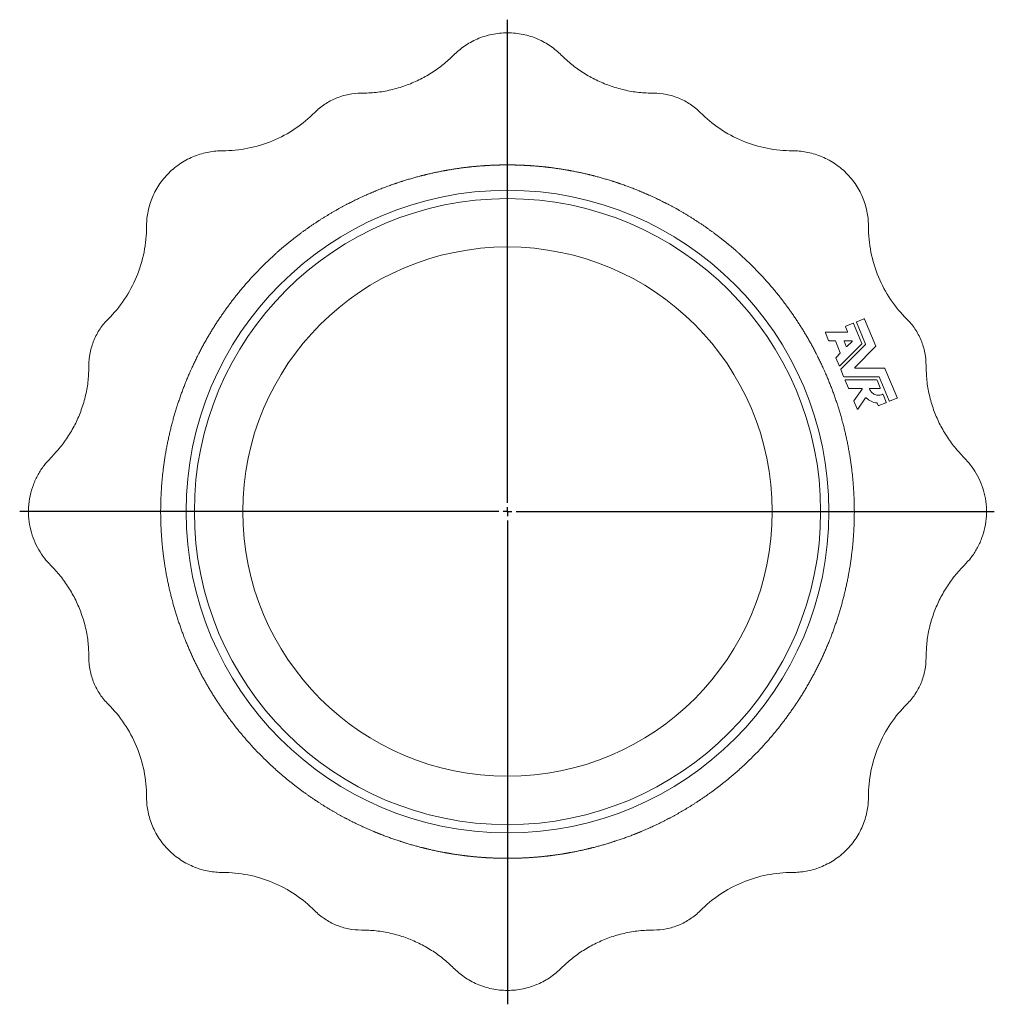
# Model space of a CAD drawing. Header units: millimetres. Extents: x -52 to 1097, y -325 to 885.
# Tile 8 of 8: x 543 to 1097, y 325 to 885. Entities that reach past the tile are written whole.
import ezdxf

# ---------------------------------------------------------------- set-up
doc = ezdxf.new("R2010")
doc.units = ezdxf.units.MM
doc.layers.add('FORMAT', color=7, linetype='Continuous')

# ---------------------------------------------------------------- blocks, each defined once
blk = doc.blocks.new('SW_CENTERMARKSYMBOL_0')
at = {"layer": 'FORMAT', "color": 0}
for p, q in [((0, 5), (0, 279.74)), ((-5, 0), (-277.29, 0)), ((0, 0), (-2.5, 0)), ((0, 0), (0, 2.5)), ((0, 0), (0, -2.5)), ((0, 0), (2.5, 0)), ((5, 0), (276.72, 0)), ((0, -5), (0, -280.18))]:
    blk.add_line(p, q, dxfattribs=at)

msp = doc.modelspace()

# ---------------------------------------------------------------- linework, layer by layer
at = {"color": 7, "linetype": 'Continuous', "lineweight": 15}
for p, q in [((1017.09, 712.53), (1013.02, 710.85)), ((1022.08, 701.1), (1017.4, 712.4)), ((1019.07, 713.09), (1024.21, 700.68)), ((1023.27, 715.09), (1019.2, 713.41)), ((1029.97, 699.53), (1023.58, 714.96)), ((1001.41, 707.2), (1003.23, 702.8)), ((1013.76, 707.54), (1001.64, 707.54)), ((1012.89, 710.53), (1013.99, 707.88)), ((1003.46, 702.65), (1006.83, 702.65)), ((1007.06, 702.5), (1009.85, 695.78)), ((1009.57, 688.38), (1022.03, 700.84)), ((1024.16, 700.41), (1010.18, 686.43)), ((1012.03, 702.31), (1013.23, 699.42)), ((1016.35, 702.65), (1012.25, 702.65)), ((1013.63, 699.34), (1016.52, 702.24)), ((1009.79, 695.51), (1007.41, 693.12)), ((1018.13, 687.48), (1029.92, 699.27)), ((1007.35, 692.86), (1009.17, 688.46)), ((1010.12, 686.17), (1011.72, 682.32)), ((1034.98, 687.06), (1018.3, 687.06)), ((1042.1, 670.26), (1035.2, 686.91)), ((1011.94, 682.17), (1031.71, 682.17)), ((1012.66, 680.03), (1014.49, 675.63)), ((1030.51, 680.37), (1012.89, 680.37)), ((1032.56, 675.82), (1030.73, 680.22)), ((1031.94, 682.02), (1037.58, 668.39)), ((1014.71, 675.48), (1022.06, 675.48)), ((1022.26, 675.1), (1017.59, 668.43)), ((1026.76, 675.48), (1032.33, 675.48)), ((1035.92, 667.7), (1034.14, 672)), ((1017.57, 668.2), (1019.39, 663.8)), ((1019.81, 663.75), (1024.26, 670.1)), ((1030.87, 667.13), (1031.4, 665.83)), ((1031.72, 665.7), (1035.78, 667.39)), ((1037.9, 668.26), (1041.96, 669.95))]:
    msp.add_line(p, q, dxfattribs=at)
for radius in [182.73, 178, 150.5]:
    msp.add_circle((820.67, 605.44), radius, dxfattribs=at)
for points, knots in [([(790.07, 865.04), (791.87, 866.85), (793.9, 868.56), (798.39, 871.65), (800.85, 873.03), (806.1, 875.31), (808.9, 876.21), (814.69, 877.42), (817.68, 877.73), (823.66, 877.73), (826.65, 877.42), (832.43, 876.21), (835.23, 875.31), (840.49, 873.03), (842.95, 871.65), (847.44, 868.56), (849.47, 866.85), (851.27, 865.04)], [0, 0, 0, 0, 0.125, 0.125, 0.25, 0.25, 0.375, 0.375, 0.5, 0.5, 0.625, 0.625, 0.75, 0.75, 0.875, 0.875, 1, 1, 1, 1]), ([(790.07, 865.04), (788.12, 863.21), (784.19, 859.51), (777.53, 854.8), (770.36, 850.76), (762.63, 847.5), (754.48, 845.12), (746.06, 843.63), (740.41, 843.46), (737.6, 843.38)], [0, 0, 0, 0, 0.137748, 0.277681, 0.418984, 0.560791, 0.708922, 0.855639, 1, 1, 1, 1]), ([(851.27, 865.04), (853.22, 863.21), (857.15, 859.51), (863.81, 854.8), (870.97, 850.76), (878.7, 847.5), (886.85, 845.12), (895.28, 843.63), (900.93, 843.46), (903.73, 843.38)], [0, 0, 0, 0, 0.137748, 0.277681, 0.418984, 0.560791, 0.708922, 0.855639, 1, 1, 1, 1]), ([(737.6, 843.38), (735.22, 843.38), (732.78, 843.16), (727.96, 842.22), (725.58, 841.5), (720.99, 839.6), (718.8, 838.42), (714.72, 835.68), (712.84, 834.11), (711.16, 832.42)], [0, 0, 0, 0, 0.25, 0.25, 0.5, 0.5, 0.75, 0.75, 1, 1, 1, 1]), ([(930.18, 832.42), (928.5, 834.11), (926.62, 835.68), (922.54, 838.42), (920.35, 839.6), (915.76, 841.5), (913.37, 842.22), (908.55, 843.16), (906.12, 843.38), (903.73, 843.38)], [0, 0, 0, 0, 0.25, 0.25, 0.5, 0.5, 0.75, 0.75, 1, 1, 1, 1]), ([(658.74, 810.64), (663.47, 810.64), (668.29, 811.1), (677.85, 812.98), (682.58, 814.41), (691.67, 818.18), (696.02, 820.53), (704.1, 825.97), (707.82, 829.07), (711.16, 832.42)], [0, 0, 0, 0, 0.25, 0.25, 0.5, 0.5, 0.75, 0.75, 1, 1, 1, 1]), ([(982.6, 810.64), (977.87, 810.64), (973.04, 811.1), (963.49, 812.98), (958.75, 814.41), (949.67, 818.18), (945.32, 820.53), (937.24, 825.97), (933.51, 829.07), (930.18, 832.42)], [0, 0, 0, 0, 0.25, 0.25, 0.5, 0.5, 0.75, 0.75, 1, 1, 1, 1]), ([(615.46, 767.37), (615.46, 769.92), (615.69, 772.56), (616.67, 777.92), (617.44, 780.64), (619.55, 785.97), (620.89, 788.58), (624.12, 793.53), (626.02, 795.87), (630.24, 800.09), (632.58, 801.98), (637.53, 805.22), (640.14, 806.56), (645.47, 808.67), (648.19, 809.43), (653.54, 810.42), (656.19, 810.65), (658.74, 810.64)], [0, 0, 0, 0, 0.125, 0.125, 0.25, 0.25, 0.375, 0.375, 0.5, 0.5, 0.625, 0.625, 0.75, 0.75, 0.875, 0.875, 1, 1, 1, 1]), ([(982.6, 810.64), (985.15, 810.65), (987.79, 810.42), (993.15, 809.43), (995.87, 808.67), (1001.19, 806.56), (1003.81, 805.22), (1008.76, 801.98), (1011.09, 800.09), (1015.32, 795.87), (1017.21, 793.53), (1020.45, 788.58), (1021.79, 785.97), (1023.9, 780.64), (1024.66, 777.92), (1025.65, 772.56), (1025.88, 769.92), (1025.87, 767.37)], [0, 0, 0, 0, 0.125, 0.125, 0.25, 0.25, 0.375, 0.375, 0.5, 0.5, 0.625, 0.625, 0.75, 0.75, 0.875, 0.875, 1, 1, 1, 1]), ([(816.56, 802.6), (824.78, 802.6), (829.01, 802.47), (837.74, 801.91), (842.23, 801.47), (851.45, 800.24), (856.18, 799.44), (865.87, 797.41), (870.83, 796.18), (880.92, 793.24), (886.06, 791.52), (896.48, 787.53), (901.75, 785.25), (912.37, 780.07), (917.72, 777.17), (928.38, 770.69), (933.71, 767.11), (944.22, 759.22), (949.41, 754.92), (959.54, 745.56), (964.48, 740.5), (973.95, 729.65), (978.48, 723.85), (987.01, 711.55), (990.99, 705.04), (998.27, 691.4), (1001.56, 684.26), (1007.31, 669.47), (1009.77, 661.81), (1013.75, 646.13), (1015.27, 638.11), (1017.31, 621.87), (1017.83, 613.65), (1017.83, 597.23), (1017.31, 589.01), (1015.27, 572.77), (1013.75, 564.75), (1009.77, 549.07), (1007.31, 541.41), (1001.56, 526.62), (998.27, 519.48), (990.99, 505.84), (987.01, 499.33), (978.48, 487.03), (973.95, 481.23), (964.48, 470.38), (959.54, 465.32), (949.41, 455.96), (944.22, 451.66), (933.71, 443.77), (928.38, 440.19), (917.72, 433.71), (912.37, 430.81), (901.75, 425.63), (896.48, 423.35), (886.06, 419.36), (880.92, 417.64), (870.83, 414.7), (865.87, 413.47), (856.18, 411.44), (851.45, 410.64), (842.23, 409.41), (837.74, 408.97), (829.01, 408.41), (824.78, 408.28), (816.56, 408.28), (812.32, 408.41), (803.6, 408.97), (799.11, 409.41), (789.89, 410.64), (785.15, 411.44), (775.47, 413.47), (770.51, 414.7), (760.42, 417.64), (755.28, 419.36), (744.86, 423.35), (739.58, 425.63), (728.96, 430.81), (723.62, 433.71), (712.95, 440.19), (707.63, 443.77), (697.12, 451.66), (691.92, 455.96), (681.8, 465.32), (676.86, 470.38), (667.39, 481.23), (662.85, 487.03), (654.33, 499.33), (650.34, 505.84), (643.07, 519.48), (639.78, 526.62), (634.03, 541.41), (631.57, 549.07), (627.59, 564.75), (626.06, 572.77), (624.03, 589.01), (623.51, 597.23), (623.51, 613.65), (624.03, 621.87), (626.06, 638.11), (627.59, 646.13), (631.57, 661.81), (634.03, 669.47), (639.78, 684.26), (643.07, 691.4), (650.34, 705.04), (654.33, 711.55), (662.85, 723.85), (667.39, 729.65), (676.86, 740.5), (681.8, 745.56), (691.92, 754.92), (697.12, 759.22), (707.63, 767.11), (712.95, 770.69), (723.62, 777.17), (728.96, 780.07), (739.58, 785.25), (744.86, 787.53), (755.28, 791.52), (760.42, 793.24), (770.51, 796.18), (775.47, 797.41), (785.15, 799.44), (789.89, 800.24), (799.11, 801.47), (803.6, 801.91), (812.32, 802.47), (816.56, 802.6), (824.78, 802.6)], [-0.015625, -0.015625, 0, 0, 0.015625, 0.015625, 0.03125, 0.03125, 0.046875, 0.046875, 0.0625, 0.0625, 0.078125, 0.078125, 0.09375, 0.09375, 0.109375, 0.109375, 0.125, 0.125, 0.140625, 0.140625, 0.15625, 0.15625, 0.171875, 0.171875, 0.1875, 0.1875, 0.203125, 0.203125, 0.21875, 0.21875, 0.234375, 0.234375, 0.25, 0.25, 0.265625, 0.265625, 0.28125, 0.28125, 0.296875, 0.296875, 0.3125, 0.3125, 0.328125, 0.328125, 0.34375, 0.34375, 0.359375, 0.359375, 0.375, 0.375, 0.390625, 0.390625, 0.40625, 0.40625, 0.421875, 0.421875, 0.4375, 0.4375, 0.453125, 0.453125, 0.46875, 0.46875, 0.484375, 0.484375, 0.5, 0.5, 0.515625, 0.515625, 0.53125, 0.53125, 0.546875, 0.546875, 0.5625, 0.5625, 0.578125, 0.578125, 0.59375, 0.59375, 0.609375, 0.609375, 0.625, 0.625, 0.640625, 0.640625, 0.65625, 0.65625, 0.671875, 0.671875, 0.6875, 0.6875, 0.703125, 0.703125, 0.71875, 0.71875, 0.734375, 0.734375, 0.75, 0.75, 0.765625, 0.765625, 0.78125, 0.78125, 0.796875, 0.796875, 0.8125, 0.8125, 0.828125, 0.828125, 0.84375, 0.84375, 0.859375, 0.859375, 0.875, 0.875, 0.890625, 0.890625, 0.90625, 0.90625, 0.921875, 0.921875, 0.9375, 0.9375, 0.953125, 0.953125, 0.96875, 0.96875, 0.984375, 0.984375, 1, 1, 1.015625, 1.015625]), ([(615.46, 767.37), (615.47, 762.64), (615.01, 757.81), (613.13, 748.26), (611.7, 743.52), (607.93, 734.44), (605.58, 730.09), (600.14, 722.01), (597.04, 718.28), (593.69, 714.95)], [0, 0, 0, 0, 0.25, 0.25, 0.5, 0.5, 0.75, 0.75, 1, 1, 1, 1]), ([(1025.87, 767.37), (1025.87, 762.64), (1026.32, 757.81), (1028.21, 748.26), (1029.64, 743.52), (1033.41, 734.44), (1035.76, 730.09), (1041.2, 722.01), (1044.3, 718.28), (1047.65, 714.95)], [0, 0, 0, 0, 0.25, 0.25, 0.5, 0.5, 0.75, 0.75, 1, 1, 1, 1]), ([(593.69, 714.95), (591.99, 713.27), (590.43, 711.39), (587.69, 707.31), (586.51, 705.12), (584.61, 700.53), (583.89, 698.15), (582.95, 693.32), (582.73, 690.89), (582.73, 688.51)], [0, 0, 0, 0, 0.25, 0.25, 0.5, 0.5, 0.75, 0.75, 1, 1, 1, 1]), ([(1017.09, 712.53), (1017.14, 712.55), (1017.21, 712.56), (1017.33, 712.5), (1017.38, 712.45), (1017.4, 712.4)], [0, 0, 0, 0, 0.5, 0.5, 1, 1, 1, 1]), ([(1019.07, 713.09), (1019.05, 713.14), (1019.04, 713.21), (1019.1, 713.34), (1019.15, 713.38), (1019.2, 713.41)], [0, 0, 0, 0, 0.5, 0.5, 1, 1, 1, 1]), ([(1023.27, 715.09), (1023.32, 715.11), (1023.39, 715.12), (1023.51, 715.06), (1023.56, 715.01), (1023.58, 714.96)], [0, 0, 0, 0, 0.5, 0.5, 1, 1, 1, 1]), ([(1047.65, 714.95), (1049.34, 713.27), (1050.9, 711.39), (1053.65, 707.31), (1054.83, 705.12), (1056.73, 700.53), (1057.44, 698.15), (1058.39, 693.32), (1058.61, 690.89), (1058.6, 688.51)], [0, 0, 0, 0, 0.25, 0.25, 0.5, 0.5, 0.75, 0.75, 1, 1, 1, 1]), ([(1001.41, 707.2), (1001.4, 707.23), (1001.39, 707.27), (1001.39, 707.35), (1001.41, 707.39), (1001.46, 707.47), (1001.49, 707.5), (1001.56, 707.53), (1001.6, 707.54), (1001.64, 707.54)], [0, 0, 0, 0, 0.25, 0.25, 0.5, 0.5, 0.75, 0.75, 1, 1, 1, 1]), ([(1012.89, 710.53), (1012.87, 710.58), (1012.86, 710.65), (1012.92, 710.78), (1012.97, 710.82), (1013.02, 710.85)], [0, 0, 0, 0, 0.5, 0.5, 1, 1, 1, 1]), ([(1013.99, 707.88), (1014, 707.85), (1014.01, 707.81), (1014, 707.73), (1013.99, 707.68), (1013.94, 707.61), (1013.91, 707.58), (1013.83, 707.55), (1013.8, 707.54), (1013.76, 707.54)], [0, 0, 0, 0, 0.25, 0.25, 0.5, 0.5, 0.75, 0.75, 1, 1, 1, 1]), ([(1003.46, 702.65), (1003.41, 702.65), (1003.36, 702.67), (1003.28, 702.72), (1003.25, 702.76), (1003.23, 702.8)], [0, 0, 0, 0, 0.5, 0.5, 1, 1, 1, 1]), ([(1006.83, 702.65), (1006.88, 702.65), (1006.93, 702.64), (1007.01, 702.58), (1007.04, 702.54), (1007.06, 702.5)], [0, 0, 0, 0, 0.5, 0.5, 1, 1, 1, 1]), ([(1012.03, 702.31), (1012.02, 702.35), (1012.01, 702.38), (1012.01, 702.47), (1012.03, 702.51), (1012.08, 702.58), (1012.11, 702.61), (1012.18, 702.65), (1012.22, 702.65), (1012.25, 702.65)], [0, 0, 0, 0, 0.25, 0.25, 0.5, 0.5, 0.75, 0.75, 1, 1, 1, 1]), ([(1016.35, 702.65), (1016.38, 702.65), (1016.43, 702.64), (1016.51, 702.59), (1016.55, 702.55), (1016.59, 702.45), (1016.59, 702.39), (1016.57, 702.3), (1016.54, 702.26), (1016.52, 702.24)], [0, 0, 0, 0, 0.25, 0.25, 0.5, 0.5, 0.75, 0.75, 1, 1, 1, 1]), ([(1022.08, 701.1), (1022.1, 701.06), (1022.11, 701.01), (1022.09, 700.91), (1022.06, 700.87), (1022.03, 700.84)], [0, 0, 0, 0, 0.5, 0.5, 1, 1, 1, 1]), ([(1024.21, 700.68), (1024.23, 700.64), (1024.23, 700.59), (1024.21, 700.49), (1024.19, 700.45), (1024.16, 700.41)], [0, 0, 0, 0, 0.5, 0.5, 1, 1, 1, 1]), ([(1009.85, 695.78), (1009.86, 695.73), (1009.87, 695.68), (1009.85, 695.59), (1009.82, 695.54), (1009.79, 695.51)], [0, 0, 0, 0, 0.5, 0.5, 1, 1, 1, 1]), ([(1013.63, 699.34), (1013.6, 699.32), (1013.57, 699.3), (1013.49, 699.27), (1013.45, 699.27), (1013.36, 699.28), (1013.32, 699.3), (1013.26, 699.36), (1013.24, 699.39), (1013.23, 699.42)], [0, 0, 0, 0, 0.25, 0.25, 0.5, 0.5, 0.75, 0.75, 1, 1, 1, 1]), ([(1029.97, 699.53), (1029.99, 699.49), (1030, 699.44), (1029.98, 699.34), (1029.95, 699.3), (1029.92, 699.27)], [0, 0, 0, 0, 0.5, 0.5, 1, 1, 1, 1]), ([(1007.35, 692.86), (1007.33, 692.9), (1007.33, 692.95), (1007.35, 693.05), (1007.37, 693.09), (1007.41, 693.12)], [0, 0, 0, 0, 0.5, 0.5, 1, 1, 1, 1]), ([(561.07, 636.04), (562.9, 637.99), (566.6, 641.92), (571.31, 648.58), (575.35, 655.74), (578.61, 663.47), (580.99, 671.63), (582.48, 680.05), (582.65, 685.7), (582.73, 688.51)], [0, 0, 0, 0, 0.137748, 0.277681, 0.418984, 0.560791, 0.708922, 0.855639, 1, 1, 1, 1]), ([(1009.57, 688.38), (1009.55, 688.36), (1009.52, 688.33), (1009.44, 688.31), (1009.39, 688.3), (1009.31, 688.32), (1009.27, 688.34), (1009.21, 688.39), (1009.19, 688.43), (1009.17, 688.46)], [0, 0, 0, 0, 0.25, 0.25, 0.5, 0.5, 0.75, 0.75, 1, 1, 1, 1]), ([(1010.12, 686.17), (1010.11, 686.21), (1010.1, 686.26), (1010.12, 686.36), (1010.14, 686.4), (1010.18, 686.43)], [0, 0, 0, 0, 0.5, 0.5, 1, 1, 1, 1]), ([(1018.3, 687.06), (1018.26, 687.06), (1018.22, 687.07), (1018.14, 687.12), (1018.1, 687.16), (1018.05, 687.26), (1018.05, 687.32), (1018.08, 687.41), (1018.1, 687.45), (1018.13, 687.48)], [0, 0, 0, 0, 0.25, 0.25, 0.5, 0.5, 0.75, 0.75, 1, 1, 1, 1]), ([(1034.98, 687.06), (1035.02, 687.06), (1035.07, 687.04), (1035.15, 686.99), (1035.19, 686.95), (1035.2, 686.91)], [0, 0, 0, 0, 0.5, 0.5, 1, 1, 1, 1]), ([(1080.27, 636.04), (1078.44, 637.99), (1074.74, 641.92), (1070.03, 648.58), (1065.99, 655.74), (1062.73, 663.47), (1060.35, 671.63), (1058.86, 680.05), (1058.69, 685.7), (1058.6, 688.51)], [0, 0, 0, 0, 0.137748, 0.277681, 0.418984, 0.560791, 0.708922, 0.855639, 1, 1, 1, 1]), ([(1011.94, 682.17), (1011.9, 682.17), (1011.85, 682.19), (1011.76, 682.24), (1011.73, 682.28), (1011.72, 682.32)], [0, 0, 0, 0, 0.5, 0.5, 1, 1, 1, 1]), ([(1012.66, 680.03), (1012.65, 680.06), (1012.64, 680.1), (1012.65, 680.18), (1012.66, 680.22), (1012.71, 680.3), (1012.75, 680.33), (1012.82, 680.36), (1012.86, 680.37), (1012.89, 680.37)], [0, 0, 0, 0, 0.25, 0.25, 0.5, 0.5, 0.75, 0.75, 1, 1, 1, 1]), ([(1030.51, 680.37), (1030.55, 680.37), (1030.6, 680.35), (1030.68, 680.3), (1030.72, 680.26), (1030.73, 680.22)], [0, 0, 0, 0, 0.5, 0.5, 1, 1, 1, 1]), ([(1031.71, 682.17), (1031.76, 682.17), (1031.81, 682.16), (1031.89, 682.1), (1031.92, 682.06), (1031.94, 682.02)], [0, 0, 0, 0, 0.5, 0.5, 1, 1, 1, 1]), ([(1014.71, 675.48), (1014.67, 675.48), (1014.62, 675.5), (1014.54, 675.55), (1014.5, 675.59), (1014.49, 675.63)], [0, 0, 0, 0, 0.5, 0.5, 1, 1, 1, 1]), ([(1022.06, 675.48), (1022.1, 675.48), (1022.14, 675.47), (1022.22, 675.43), (1022.25, 675.39), (1022.3, 675.31), (1022.31, 675.26), (1022.3, 675.17), (1022.28, 675.13), (1022.26, 675.1)], [0, 0, 0, 0, 0.25, 0.25, 0.5, 0.5, 0.75, 0.75, 1, 1, 1, 1]), ([(1026.53, 675.15), (1026.51, 675.18), (1026.51, 675.22), (1026.52, 675.3), (1026.53, 675.34), (1026.58, 675.41), (1026.61, 675.44), (1026.68, 675.47), (1026.72, 675.48), (1026.76, 675.48)], [0, 0, 0, 0, 0.25, 0.25, 0.5, 0.5, 0.75, 0.75, 1, 1, 1, 1]), ([(1033.81, 672.13), (1033.51, 671.99), (1033.19, 671.87), (1032.5, 671.71), (1032.14, 671.65), (1031.39, 671.63), (1031.01, 671.65), (1030.25, 671.79), (1029.87, 671.9), (1029.15, 672.2), (1028.8, 672.39), (1028.17, 672.83), (1027.88, 673.09), (1027.37, 673.63), (1027.15, 673.93), (1026.79, 674.53), (1026.64, 674.84), (1026.53, 675.15)], [0, 0, 0, 0, 0.125, 0.125, 0.25, 0.25, 0.375, 0.375, 0.5, 0.5, 0.625, 0.625, 0.75, 0.75, 0.875, 0.875, 1, 1, 1, 1]), ([(1032.56, 675.82), (1032.57, 675.79), (1032.58, 675.75), (1032.57, 675.67), (1032.56, 675.63), (1032.51, 675.55), (1032.47, 675.53), (1032.4, 675.49), (1032.36, 675.48), (1032.33, 675.48)], [0, 0, 0, 0, 0.25, 0.25, 0.5, 0.5, 0.75, 0.75, 1, 1, 1, 1]), ([(1033.81, 672.13), (1033.86, 672.15), (1033.94, 672.16), (1034.07, 672.11), (1034.12, 672.05), (1034.14, 672)], [0, 0, 0, 0, 0.5, 0.5, 1, 1, 1, 1]), ([(1017.57, 668.2), (1017.55, 668.23), (1017.54, 668.28), (1017.55, 668.36), (1017.57, 668.4), (1017.59, 668.43)], [0, 0, 0, 0, 0.5, 0.5, 1, 1, 1, 1]), ([(1024.26, 670.1), (1024.27, 670.12), (1024.3, 670.15), (1024.36, 670.19), (1024.4, 670.2), (1024.47, 670.2), (1024.51, 670.2), (1024.58, 670.17), (1024.61, 670.15), (1024.63, 670.13)], [0, 0, 0, 0, 0.25, 0.25, 0.5, 0.5, 0.75, 0.75, 1, 1, 1, 1]), ([(1030.66, 667.28), (1030.11, 667.33), (1029.55, 667.43), (1028.45, 667.73), (1027.91, 667.93), (1026.88, 668.42), (1026.38, 668.71), (1025.45, 669.37), (1025.02, 669.73), (1024.63, 670.13)], [0, 0, 0, 0, 0.25, 0.25, 0.5, 0.5, 0.75, 0.75, 1, 1, 1, 1]), ([(1030.66, 667.28), (1030.7, 667.28), (1030.75, 667.26), (1030.82, 667.21), (1030.85, 667.17), (1030.87, 667.13)], [0, 0, 0, 0, 0.5, 0.5, 1, 1, 1, 1]), ([(1035.92, 667.7), (1035.94, 667.65), (1035.94, 667.58), (1035.89, 667.45), (1035.84, 667.41), (1035.78, 667.39)], [0, 0, 0, 0, 0.5, 0.5, 1, 1, 1, 1]), ([(1037.9, 668.26), (1037.85, 668.24), (1037.78, 668.24), (1037.65, 668.29), (1037.6, 668.34), (1037.58, 668.39)], [0, 0, 0, 0, 0.5, 0.5, 1, 1, 1, 1]), ([(1042.1, 670.26), (1042.12, 670.21), (1042.12, 670.14), (1042.07, 670.01), (1042.02, 669.97), (1041.96, 669.95)], [0, 0, 0, 0, 0.5, 0.5, 1, 1, 1, 1]), ([(1019.81, 663.75), (1019.79, 663.72), (1019.76, 663.69), (1019.68, 663.65), (1019.63, 663.64), (1019.54, 663.66), (1019.49, 663.68), (1019.42, 663.73), (1019.4, 663.77), (1019.39, 663.8)], [0, 0, 0, 0, 0.25, 0.25, 0.5, 0.5, 0.75, 0.75, 1, 1, 1, 1]), ([(1031.72, 665.7), (1031.67, 665.68), (1031.6, 665.68), (1031.47, 665.73), (1031.42, 665.78), (1031.4, 665.83)], [0, 0, 0, 0, 0.5, 0.5, 1, 1, 1, 1]), ([(561.07, 636.04), (559.74, 634.61), (557.02, 631.67), (553.68, 626.49), (550.99, 620.72), (549.15, 614.43), (548.27, 607.83), (548.41, 601.27), (549.51, 594.98), (551.41, 589.13), (554.06, 583.77), (557.25, 578.95), (559.81, 576.19), (561.07, 574.84)], [0, 0, 0, 0, 0.086252, 0.176625, 0.270451, 0.366863, 0.464829, 0.563212, 0.655318, 0.74582, 0.833878, 0.918786, 1, 1, 1, 1]), ([(1080.27, 574.84), (1081.6, 576.27), (1084.32, 579.21), (1087.65, 584.39), (1090.35, 590.16), (1092.19, 596.45), (1093.07, 603.05), (1092.92, 609.61), (1091.83, 615.9), (1089.92, 621.75), (1087.28, 627.11), (1084.09, 631.93), (1081.52, 634.69), (1080.27, 636.04)], [0, 0, 0, 0, 0.086252, 0.176625, 0.270451, 0.366863, 0.464829, 0.563212, 0.655318, 0.74582, 0.833878, 0.918786, 1, 1, 1, 1]), ([(561.07, 574.84), (562.9, 572.89), (566.6, 568.96), (571.31, 562.3), (575.35, 555.14), (578.61, 547.41), (580.99, 539.25), (582.48, 530.83), (582.65, 525.18), (582.73, 522.37)], [0, 0, 0, 0, 0.137748, 0.277681, 0.418984, 0.560791, 0.708922, 0.855639, 1, 1, 1, 1]), ([(1080.27, 574.84), (1078.44, 572.89), (1074.74, 568.96), (1070.03, 562.3), (1065.99, 555.14), (1062.73, 547.41), (1060.35, 539.25), (1058.86, 530.83), (1058.69, 525.18), (1058.6, 522.37)], [0, 0, 0, 0, 0.137748, 0.277681, 0.418984, 0.560791, 0.708922, 0.855639, 1, 1, 1, 1]), ([(582.73, 522.37), (582.73, 519.99), (582.95, 517.56), (583.89, 512.73), (584.61, 510.35), (586.51, 505.76), (587.69, 503.57), (590.43, 499.49), (591.99, 497.61), (593.69, 495.93)], [0, 0, 0, 0, 0.25, 0.25, 0.5, 0.5, 0.75, 0.75, 1, 1, 1, 1]), ([(1047.65, 495.93), (1049.34, 497.61), (1050.9, 499.49), (1053.65, 503.57), (1054.83, 505.76), (1056.73, 510.35), (1057.44, 512.73), (1058.39, 517.56), (1058.61, 519.99), (1058.6, 522.37)], [0, 0, 0, 0, 0.25, 0.25, 0.5, 0.5, 0.75, 0.75, 1, 1, 1, 1]), ([(615.46, 443.51), (615.47, 448.24), (615.01, 453.07), (613.13, 462.62), (611.7, 467.36), (607.93, 476.44), (605.58, 480.79), (600.14, 488.87), (597.04, 492.6), (593.69, 495.93)], [0, 0, 0, 0, 0.25, 0.25, 0.5, 0.5, 0.75, 0.75, 1, 1, 1, 1]), ([(1025.87, 443.51), (1025.87, 448.24), (1026.32, 453.07), (1028.21, 462.62), (1029.64, 467.36), (1033.41, 476.44), (1035.76, 480.79), (1041.2, 488.87), (1044.3, 492.6), (1047.65, 495.93)], [0, 0, 0, 0, 0.25, 0.25, 0.5, 0.5, 0.75, 0.75, 1, 1, 1, 1]), ([(658.74, 400.24), (656.19, 400.23), (653.54, 400.46), (648.19, 401.45), (645.47, 402.21), (640.14, 404.32), (637.53, 405.66), (632.58, 408.9), (630.24, 410.79), (626.02, 415.01), (624.12, 417.35), (620.89, 422.3), (619.55, 424.91), (617.44, 430.24), (616.67, 432.96), (615.69, 438.32), (615.46, 440.96), (615.46, 443.51)], [0, 0, 0, 0, 0.125, 0.125, 0.25, 0.25, 0.375, 0.375, 0.5, 0.5, 0.625, 0.625, 0.75, 0.75, 0.875, 0.875, 1, 1, 1, 1]), ([(1025.87, 443.51), (1025.88, 440.96), (1025.65, 438.32), (1024.66, 432.96), (1023.9, 430.24), (1021.79, 424.91), (1020.45, 422.3), (1017.21, 417.35), (1015.32, 415.01), (1011.09, 410.79), (1008.76, 408.9), (1003.81, 405.66), (1001.19, 404.32), (995.87, 402.21), (993.15, 401.45), (987.79, 400.46), (985.15, 400.23), (982.6, 400.24)], [0, 0, 0, 0, 0.125, 0.125, 0.25, 0.25, 0.375, 0.375, 0.5, 0.5, 0.625, 0.625, 0.75, 0.75, 0.875, 0.875, 1, 1, 1, 1]), ([(658.74, 400.24), (663.47, 400.24), (668.29, 399.78), (677.85, 397.9), (682.58, 396.47), (691.67, 392.7), (696.02, 390.35), (704.1, 384.91), (707.82, 381.81), (711.16, 378.46)], [0, 0, 0, 0, 0.25, 0.25, 0.5, 0.5, 0.75, 0.75, 1, 1, 1, 1]), ([(982.6, 400.24), (977.87, 400.24), (973.04, 399.78), (963.49, 397.9), (958.75, 396.47), (949.67, 392.7), (945.32, 390.35), (937.24, 384.91), (933.51, 381.81), (930.18, 378.46)], [0, 0, 0, 0, 0.25, 0.25, 0.5, 0.5, 0.75, 0.75, 1, 1, 1, 1]), ([(711.16, 378.46), (712.84, 376.77), (714.72, 375.2), (718.8, 372.46), (720.99, 371.28), (725.58, 369.38), (727.96, 368.66), (732.78, 367.72), (735.22, 367.5), (737.6, 367.5)], [0, 0, 0, 0, 0.25, 0.25, 0.5, 0.5, 0.75, 0.75, 1, 1, 1, 1]), ([(903.73, 367.5), (906.12, 367.5), (908.55, 367.72), (913.37, 368.66), (915.76, 369.38), (920.35, 371.28), (922.54, 372.46), (926.62, 375.2), (928.5, 376.77), (930.18, 378.46)], [0, 0, 0, 0, 0.25, 0.25, 0.5, 0.5, 0.75, 0.75, 1, 1, 1, 1]), ([(790.07, 345.84), (788.12, 347.67), (784.19, 351.37), (777.53, 356.08), (770.36, 360.12), (762.63, 363.38), (754.48, 365.76), (746.06, 367.25), (740.41, 367.42), (737.6, 367.5)], [0, 0, 0, 0, 0.137748, 0.277681, 0.418984, 0.560791, 0.708922, 0.855639, 1, 1, 1, 1]), ([(851.27, 345.84), (853.22, 347.67), (857.15, 351.37), (863.81, 356.08), (870.97, 360.12), (878.7, 363.38), (886.85, 365.76), (895.28, 367.25), (900.93, 367.42), (903.73, 367.5)], [0, 0, 0, 0, 0.137748, 0.277681, 0.418984, 0.560791, 0.708922, 0.855639, 1, 1, 1, 1]), ([(851.27, 345.84), (849.47, 344.03), (847.44, 342.32), (842.95, 339.23), (840.49, 337.85), (835.23, 335.57), (832.43, 334.67), (826.65, 333.46), (823.66, 333.15), (817.68, 333.15), (814.69, 333.46), (808.9, 334.67), (806.1, 335.57), (800.85, 337.85), (798.39, 339.23), (793.9, 342.32), (791.87, 344.03), (790.07, 345.84)], [0, 0, 0, 0, 0.125, 0.125, 0.25, 0.25, 0.375, 0.375, 0.5, 0.5, 0.625, 0.625, 0.75, 0.75, 0.875, 0.875, 1, 1, 1, 1])]:
    msp.add_open_spline(points, degree=3, knots=knots, dxfattribs=at)

# ---------------------------------------------------------------- block references
at = {"layer": 'FORMAT'}
msp.add_blockref('SW_CENTERMARKSYMBOL_0', (820.67, 605.44), dxfattribs=at)

doc.saveas('drawing.dxf')
